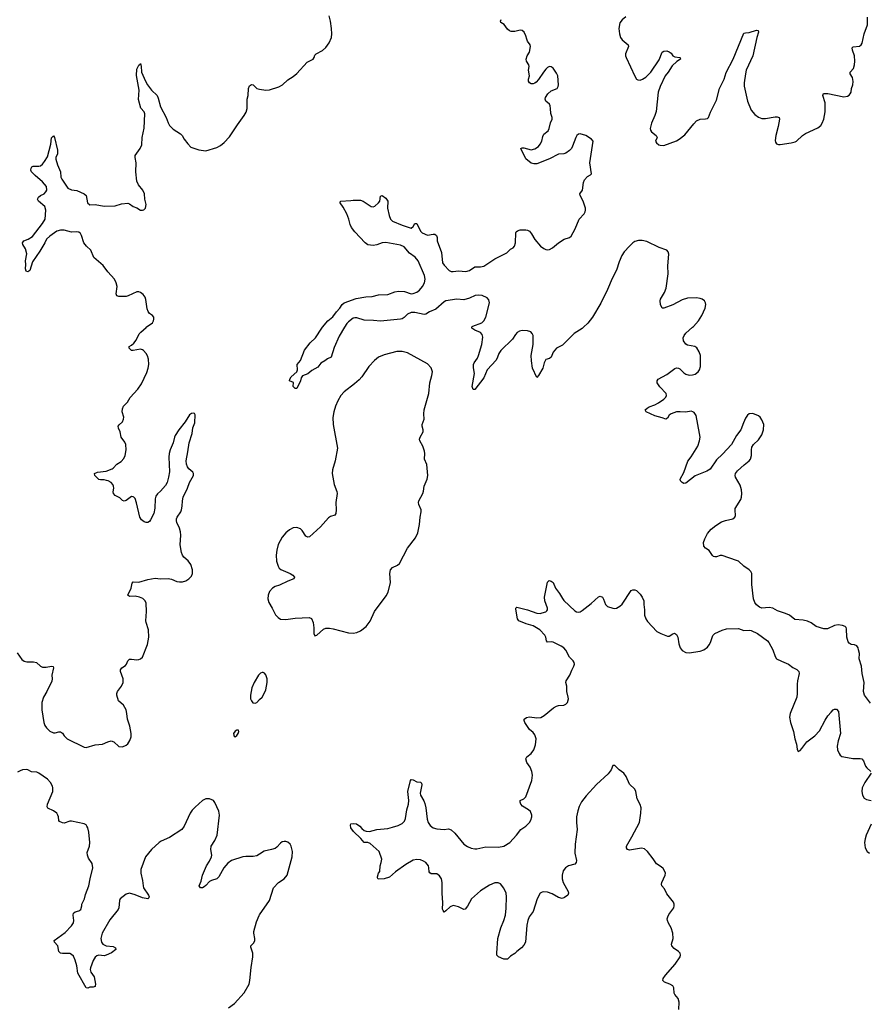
# Model space of a CAD drawing. Header units: inches. Extents: x 1682510 to 1839368, y 640758 to 791543.
# Tile 116 of 186: x 1757360 to 1766700, y 692547 to 703386. Entities that reach past the tile are written whole.
import ezdxf

# ---------------------------------------------------------------- set-up
doc = ezdxf.new("R2010")
doc.units = ezdxf.units.IN
doc.header["$MEASUREMENT"] = 0
for name, color, linetype in [('B7659', 7, 'Continuous'), ('B7669', 7, 'Continuous'), ('B7750', 7, 'Continuous'), ('B7760', 7, 'Continuous')]:
    doc.layers.add(name, color=color, linetype=linetype)

msp = doc.modelspace()

# ---------------------------------------------------------------- linework, layer by layer
at = {"layer": 'B7659', "color": 6, "elevation": 800}
for points in [[(1757330, 696418), (1757382, 696342), (1757410, 696323), (1757438, 696318), (1757510, 696318), (1757546, 696310), (1757590, 696268), (1757610, 696259), (1757650, 696257), (1757710, 696269), (1757727, 696267), (1757732, 696252), (1757712, 696170), (1757717, 696130), (1757714, 696106), (1757658, 695990), (1757622, 695930), (1757604, 695870), (1757604, 695790), (1757626, 695650), (1757638, 695618), (1757656, 695590), (1757690, 695556), (1757730, 695536), (1757750, 695534), (1757790, 695548), (1757810, 695548), (1757830, 695533), (1757850, 695502), (1757882, 695470), (1758070, 695377), (1758090, 695375), (1758190, 695405), (1758270, 695411), (1758330, 695438), (1758367, 695447), (1758396, 695436), (1758450, 695384), (1758490, 695383), (1758530, 695399), (1758550, 695416), (1758572, 695450), (1758585, 695490), (1758586, 695530), (1758572, 695610), (1758547, 695687), (1758540, 695750), (1758530, 695790), (1758502, 695842), (1758448, 695888), (1758430, 695950), (1758428, 695970), (1758435, 695990), (1758480, 696050), (1758499, 696090), (1758499, 696130), (1758470, 696210), (1758469, 696230), (1758483, 696250), (1758523, 696277), (1758534, 696290), (1758550, 696330), (1758570, 696346), (1758590, 696348), (1758650, 696339), (1758670, 696342), (1758690, 696351), (1758710, 696370), (1758768, 696510), (1758780, 696590), (1758776, 696670), (1758751, 696750), (1758749, 696770), (1758757, 696870), (1758750, 696965), (1758741, 696990), (1758716, 697016), (1758680, 697030), (1758630, 697039), (1758570, 697037), (1758550, 697050), (1758585, 697130), (1758597, 697183), (1758610, 697198), (1758670, 697196), (1758770, 697225), (1758850, 697238), (1758910, 697232), (1758994, 697234), (1759030, 697226), (1759090, 697201), (1759117, 697197), (1759150, 697198), (1759190, 697209), (1759222, 697230), (1759250, 697262), (1759261, 697290), (1759261, 697330), (1759243, 697390), (1759214, 697430), (1759168, 697468), (1759152, 697492), (1759142, 697522), (1759127, 697607), (1759134, 697710), (1759130, 697750), (1759118, 697790), (1759089, 697850), (1759084, 697870), (1759085, 697890), (1759093, 697910), (1759132, 697968), (1759141, 697990), (1759149, 698030), (1759151, 698091), (1759159, 698130), (1759208, 698230), (1759229, 698291), (1759271, 698370), (1759271, 698390), (1759264, 698404), (1759222, 698442), (1759205, 698465), (1759194, 698494), (1759191, 698530), (1759212, 698630), (1759224, 698730), (1759259, 698830), (1759266, 698894), (1759289, 698950), (1759290, 699038), (1759284, 699050), (1759270, 699055), (1759250, 699052), (1759230, 699036), (1759181, 698959), (1759110, 698873), (1759071, 698810), (1759062, 698790), (1759050, 698730), (1759014, 698650), (1759003, 698610), (1759000, 698570), (1759008, 698410), (1758998, 698350), (1758982, 698290), (1758963, 698257), (1758910, 698197), (1758875, 698165), (1758859, 698141), (1758851, 698110), (1758846, 698010), (1758837, 697950), (1758801, 697879), (1758790, 697862), (1758770, 697851), (1758750, 697851), (1758730, 697858), (1758700, 697880), (1758681, 697910), (1758647, 698067), (1758630, 698114), (1758616, 698130), (1758610, 698135), (1758590, 698138), (1758530, 698094), (1758510, 698086), (1758490, 698093), (1758462, 698122), (1758412, 698150), (1758392, 698170), (1758387, 698190), (1758395, 698230), (1758393, 698250), (1758383, 698270), (1758365, 698290), (1758333, 698310), (1758315, 698315), (1758290, 698320), (1758250, 698320), (1758230, 698326), (1758188, 698370), (1758184, 698390), (1758216, 698404), (1758310, 698415), (1758377, 698443), (1758390, 698450), (1758428, 698492), (1758477, 698523), (1758504, 698556), (1758521, 698590), (1758531, 698650), (1758528, 698710), (1758517, 698737), (1758475, 698790), (1758466, 698850), (1758447, 698890), (1758443, 698910), (1758453, 698927), (1758490, 698958), (1758503, 698990), (1758504, 699010), (1758487, 699070), (1758490, 699101), (1758503, 699130), (1758545, 699175), (1758574, 699226), (1758660, 699320), (1758701, 699379), (1758758, 699502), (1758774, 699550), (1758780, 699590), (1758776, 699650), (1758765, 699685), (1758750, 699713), (1758724, 699744), (1758710, 699753), (1758690, 699758), (1758610, 699745), (1758590, 699746), (1758565, 699770), (1758563, 699790), (1758590, 699803), (1758615, 699825), (1758640, 699860), (1758673, 699927), (1758692, 699948), (1758750, 699998), (1758752, 700000)], [(1760000, 696183), (1759988, 696170), (1759941, 696090), (1759916, 696030), (1759900, 695950), (1759900, 695910), (1759910, 695887), (1759927, 695867), (1759950, 695861), (1759970, 695870), (1760000, 695902)], [(1760000, 694202), (1759970, 694183), (1759930, 694173), (1759850, 694175), (1759816, 694170), (1759690, 694129), (1759650, 694100), (1759608, 694050), (1759551, 693950), (1759531, 693930), (1759470, 693910), (1759450, 693898), (1759410, 693856), (1759390, 693842), (1759370, 693831), (1759350, 693831), (1759334, 693850), (1759357, 693903), (1759372, 693968), (1759416, 694070), (1759450, 694124), (1759470, 694170), (1759475, 694190), (1759463, 694250), (1759466, 694290), (1759509, 694350), (1759534, 694410), (1759558, 694630), (1759553, 694673), (1759508, 694768), (1759492, 694790), (1759450, 694808), (1759430, 694811), (1759410, 694808), (1759372, 694790), (1759290, 694719), (1759257, 694683), (1759236, 694650), (1759169, 694510), (1759144, 694470), (1759010, 694382), (1758917, 694343), (1758893, 694327), (1758810, 694252), (1758746, 694170), (1758694, 694030), (1758693, 693990), (1758712, 693912), (1758718, 693850), (1758724, 693830), (1758777, 693750), (1758785, 693730), (1758781, 693719), (1758770, 693710), (1758710, 693719), (1758630, 693754), (1758570, 693770), (1758530, 693761), (1758466, 693710), (1758458, 693690), (1758450, 693610), (1758444, 693590), (1758350, 693479), (1758268, 693330), (1758253, 693270), (1758259, 693230), (1758274, 693210), (1758310, 693191), (1758390, 693183), (1758415, 693170), (1758416, 693150), (1758370, 693115), (1758310, 693088), (1758290, 693081), (1758230, 693089), (1758210, 693082), (1758190, 693065), (1758170, 693030), (1758139, 692950), (1758135, 692930), (1758143, 692903), (1758180, 692850), (1758193, 692770), (1758192, 692750), (1758190, 692745), (1758170, 692737), (1758130, 692736), (1758110, 692724), (1758090, 692727), (1757998, 692890), (1757990, 692970), (1757970, 693033), (1757950, 693078), (1757930, 693097), (1757910, 693106), (1757830, 693106), (1757807, 693110), (1757789, 693129), (1757779, 693190), (1757744, 693230), (1757738, 693250), (1757861, 693339), (1757931, 693410), (1757950, 693443), (1757957, 693470), (1757949, 693530), (1757951, 693549), (1757970, 693564), (1758010, 693576), (1758031, 693590), (1758043, 693630), (1758043, 693650), (1758073, 693707), (1758084, 693756), (1758119, 693850), (1758134, 693930), (1758166, 694050), (1758157, 694097), (1758116, 694156), (1758105, 694190), (1758103, 694217), (1758129, 694290), (1758132, 694330), (1758122, 694442), (1758110, 694489), (1758100, 694510), (1758090, 694522), (1758070, 694533), (1757930, 694563), (1757910, 694565), (1757850, 694543), (1757830, 694544), (1757799, 694559), (1757789, 694570), (1757785, 694610), (1757780, 694630), (1757768, 694650), (1757730, 694679), (1757668, 694708), (1757662, 694722), (1757664, 694750), (1757725, 694890), (1757726, 694930), (1757720, 694950), (1757699, 694990), (1757667, 695027), (1757570, 695093), (1757550, 695102), (1757490, 695108), (1757450, 695127), (1757430, 695131), (1757390, 695127), (1757363, 695117), (1757337, 695103)], [(1759657, 692510), (1759725, 692555), (1759830, 692672), (1759884, 692770), (1759892, 692808), (1759906, 692954), (1759926, 693070), (1759924, 693110), (1759902, 693178), (1759904, 693190), (1759937, 693223), (1759947, 693250), (1759947, 693273), (1759937, 693330), (1759938, 693350), (1759965, 693455), (1759995, 693525), (1760000, 693531)]]:
    msp.add_lwpolyline(points, dxfattribs=at)
msp.add_lwpolyline([(1759767, 695567), (1759750, 695566), (1759730, 695554), (1759713, 695530), (1759715, 695510), (1759720, 695500), (1759730, 695493), (1759750, 695506), (1759766, 695530), (1759773, 695550)], close=True, dxfattribs=at)
at = {"layer": 'B7669', "color": 6}
for points, elevation in [([(1760934, 700000), (1760877, 699903), (1760821, 699779), (1760789, 699671), (1760747, 699653), (1760717, 699630), (1760673, 699607), (1760640, 699560), (1760576, 699524), (1760530, 699486), (1760474, 699466), (1760457, 699443), (1760450, 699410), (1760410, 699327), (1760390, 699326), (1760369, 699350), (1760373, 699393), (1760329, 699409), (1760333, 699430), (1760346, 699454), (1760409, 699510), (1760417, 699530), (1760415, 699590), (1760450, 699634), (1760494, 699750), (1760557, 699830), (1760615, 699885), (1760684, 699990), (1760692, 700000)], 700), ([(1763565, 700000), (1763550, 699985), (1763462, 699930), (1763335, 699805), (1763269, 699770), (1763233, 699727), (1763210, 699670), (1763190, 699655), (1763150, 699644), (1763132, 699610), (1763119, 699550), (1763070, 699470), (1763050, 699449), (1763005, 699550), (1762992, 699630), (1762990, 699690), (1763011, 699809), (1763010, 699910), (1763002, 699930), (1762984, 699950), (1762950, 699962), (1762890, 699966), (1762862, 699958), (1762837, 699943), (1762818, 699922), (1762784, 699870), (1762654, 699746), (1762632, 699710), (1762620, 699670), (1762603, 699637), (1762506, 699530), (1762470, 699442), (1762370, 699316), (1762350, 699314), (1762341, 699350), (1762365, 699490), (1762354, 699554), (1762355, 699590), (1762363, 699610), (1762399, 699661), (1762410, 699690), (1762448, 699810), (1762459, 699890), (1762450, 699920), (1762430, 699944), (1762368, 699970), (1762336, 699990), (1762338, 700000)], 700), ([(1766724, 695864), (1766658, 695950), (1766646, 695990), (1766656, 696090), (1766631, 696190), (1766624, 696270), (1766600, 696350), (1766602, 696410), (1766594, 696450), (1766588, 696470), (1766573, 696493), (1766550, 696503), (1766510, 696510), (1766490, 696522), (1766479, 696539), (1766464, 696590), (1766459, 696679), (1766455, 696695), (1766446, 696706), (1766416, 696716), (1766370, 696723), (1766330, 696716), (1766250, 696681), (1766210, 696682), (1766128, 696708), (1766070, 696746), (1766030, 696765), (1765984, 696776), (1765890, 696784), (1765833, 696830), (1765790, 696850), (1765699, 696879), (1765650, 696910), (1765610, 696916), (1765530, 696910), (1765501, 696920), (1765470, 696944), (1765450, 696970), (1765437, 697010), (1765417, 697170), (1765420, 697270), (1765417, 697290), (1765409, 697310), (1765390, 697329), (1765330, 697371), (1765270, 697425), (1765250, 697433), (1765090, 697488), (1765070, 697487), (1765030, 697474), (1765010, 697473), (1764998, 697478), (1764987, 697487), (1764950, 697543), (1764909, 697569), (1764891, 697590), (1764887, 697630), (1764900, 697670), (1764929, 697730), (1764970, 697778), (1765022, 697818), (1765083, 697857), (1765130, 697874), (1765210, 697890), (1765232, 697910), (1765239, 697930), (1765233, 697987), (1765235, 698005), (1765297, 698103), (1765305, 698130), (1765309, 698170), (1765305, 698210), (1765290, 698264), (1765239, 698350), (1765235, 698370), (1765239, 698390), (1765261, 698419), (1765333, 698487), (1765388, 698530), (1765403, 698550), (1765416, 698590), (1765413, 698650), (1765420, 698680), (1765438, 698710), (1765490, 698761), (1765530, 698818), (1765548, 698870), (1765551, 698930), (1765530, 698980), (1765510, 699010), (1765490, 699027), (1765430, 699051), (1765390, 699048), (1765370, 699032), (1765350, 699001), (1765325, 698950), (1765296, 698870), (1765248, 698810), (1765196, 698710), (1765097, 698603), (1765030, 698542), (1764961, 698439), (1764924, 698416), (1764794, 698366), (1764690, 698283), (1764670, 698279), (1764651, 698290), (1764634, 698310), (1764629, 698330), (1764670, 698400), (1764714, 698526), (1764750, 698574), (1764823, 698690), (1764843, 698750), (1764848, 698790), (1764844, 698830), (1764805, 699030), (1764782, 699062), (1764770, 699071), (1764750, 699076), (1764690, 699064), (1764630, 699071), (1764590, 699071), (1764530, 699049), (1764509, 699031), (1764490, 698999), (1764470, 698987), (1764430, 699004), (1764350, 699026), (1764256, 699070), (1764244, 699090), (1764265, 699110), (1764290, 699125), (1764350, 699148), (1764391, 699170), (1764451, 699210), (1764473, 699230), (1764480, 699250), (1764475, 699270), (1764406, 699346), (1764377, 699390), (1764375, 699410), (1764389, 699430), (1764481, 699479), (1764570, 699548), (1764590, 699554), (1764610, 699551), (1764624, 699544), (1764670, 699497), (1764690, 699484), (1764730, 699472), (1764765, 699475), (1764795, 699485), (1764829, 699510), (1764841, 699530), (1764854, 699570), (1764855, 699670), (1764853, 699690), (1764839, 699730), (1764813, 699773), (1764790, 699788), (1764710, 699804), (1764690, 699815), (1764667, 699850), (1764663, 699883), (1764672, 699910), (1764690, 699937), (1764766, 700000)], 700), ([(1764615, 692490), (1764618, 692570), (1764607, 692610), (1764570, 692654), (1764564, 692670), (1764561, 692730), (1764550, 692750), (1764517, 692770), (1764458, 692790), (1764439, 692810), (1764443, 692830), (1764468, 692870), (1764574, 692990), (1764628, 693070), (1764633, 693090), (1764628, 693110), (1764610, 693130), (1764563, 693163), (1764537, 693190), (1764535, 693210), (1764551, 693270), (1764547, 693330), (1764531, 693390), (1764501, 693441), (1764490, 693470), (1764488, 693490), (1764492, 693510), (1764505, 693535), (1764559, 693610), (1764565, 693630), (1764565, 693650), (1764557, 693670), (1764484, 693764), (1764458, 693818), (1764428, 693850), (1764423, 693870), (1764426, 693890), (1764465, 693970), (1764467, 693990), (1764462, 694010), (1764444, 694044), (1764422, 694062), (1764370, 694092), (1764331, 694150), (1764269, 694229), (1764238, 694258), (1764205, 694265), (1764070, 694245), (1764049, 694250), (1764037, 694270), (1764040, 694290), (1764099, 694390), (1764181, 694550), (1764198, 694650), (1764199, 694710), (1764188, 694748), (1764157, 694810), (1764140, 694890), (1764130, 694915), (1764070, 694970), (1764034, 695054), (1764010, 695090), (1763958, 695130), (1763910, 695177), (1763890, 695176), (1763869, 695130), (1763836, 695084), (1763710, 694968), (1763596, 694844), (1763543, 694777), (1763516, 694724), (1763502, 694678), (1763490, 694610), (1763490, 694550), (1763496, 694470), (1763472, 694310), (1763471, 694210), (1763488, 694130), (1763484, 694110), (1763470, 694090), (1763399, 694070), (1763367, 694050), (1763343, 694017), (1763329, 693970), (1763330, 693930), (1763343, 693890), (1763398, 693790), (1763400, 693770), (1763394, 693750), (1763358, 693722), (1763330, 693713), (1763290, 693723), (1763222, 693762), (1763170, 693783), (1763130, 693787), (1763110, 693783), (1763087, 693770), (1763055, 693710), (1763010, 693570), (1762968, 693510), (1762951, 693469), (1762941, 693419), (1762927, 693230), (1762910, 693199), (1762883, 693170), (1762830, 693130), (1762810, 693106), (1762763, 693077), (1762730, 693046), (1762710, 693043), (1762690, 693046), (1762630, 693069), (1762613, 693090), (1762610, 693110), (1762621, 693270), (1762656, 693390), (1762688, 693470), (1762706, 693530), (1762716, 693604), (1762719, 693730), (1762714, 693770), (1762690, 693825), (1762650, 693872), (1762626, 693886), (1762590, 693886), (1762530, 693860), (1762430, 693798), (1762332, 693710), (1762290, 693627), (1762264, 693596), (1762250, 693590), (1762190, 693622), (1762130, 693635), (1762098, 693622), (1762050, 693576), (1762030, 693563), (1762019, 693579), (1762015, 693595), (1762016, 693664), (1762008, 693772), (1762010, 693890), (1762002, 693930), (1761981, 693961), (1761950, 693983), (1761890, 693985), (1761873, 693993), (1761867, 694007), (1761864, 694050), (1761858, 694070), (1761830, 694108), (1761804, 694124), (1761770, 694137), (1761730, 694142), (1761690, 694135), (1761610, 694088), (1761496, 694004), (1761430, 693948), (1761370, 693927), (1761306, 693926), (1761298, 693938), (1761297, 693950), (1761310, 693990), (1761324, 694010), (1761326, 694070), (1761340, 694110), (1761345, 694145), (1761316, 694230), (1761217, 694317), (1761190, 694327), (1761150, 694330), (1761113, 694373), (1761032, 694450), (1761006, 694490), (1761001, 694519), (1761005, 694535), (1761030, 694539), (1761066, 694534), (1761105, 694510), (1761124, 694484), (1761150, 694462), (1761172, 694452), (1761210, 694449), (1761290, 694470), (1761410, 694484), (1761464, 694496), (1761525, 694515), (1761570, 694538), (1761595, 694565), (1761606, 694594), (1761619, 694690), (1761638, 694750), (1761644, 694790), (1761631, 694890), (1761661, 695010), (1761670, 695023), (1761690, 695019), (1761730, 694995), (1761771, 694991), (1761781, 694981), (1761785, 694965), (1761767, 694870), (1761770, 694850), (1761809, 694789), (1761819, 694759), (1761831, 694710), (1761845, 694585), (1761856, 694550), (1761877, 694517), (1761909, 694489), (1761950, 694478), (1762030, 694472), (1762078, 694478), (1762110, 694469), (1762150, 694430), (1762250, 694312), (1762290, 694285), (1762328, 694268), (1762370, 694259), (1762390, 694260), (1762490, 694282), (1762630, 694276), (1762690, 694288), (1762753, 694330), (1762827, 694410), (1762874, 694470), (1762930, 694510), (1762970, 694547), (1762986, 694574), (1762995, 694610), (1762995, 694630), (1762981, 694670), (1762961, 694690), (1762895, 694730), (1762875, 694750), (1762867, 694773), (1762870, 694790), (1762910, 694810), (1762932, 694830), (1762997, 695010), (1763004, 695070), (1762998, 695110), (1762979, 695159), (1762943, 695210), (1762932, 695250), (1762940, 695270), (1762990, 695310), (1763020, 695350), (1763038, 695402), (1763044, 695470), (1763030, 695515), (1763010, 695538), (1762971, 695571), (1762919, 695650), (1762911, 695670), (1762912, 695688), (1762937, 695703), (1762970, 695711), (1763050, 695701), (1763094, 695706), (1763132, 695728), (1763234, 695810), (1763269, 695831), (1763290, 695837), (1763350, 695842), (1763370, 695850), (1763390, 695870), (1763399, 695910), (1763398, 695930), (1763381, 695990), (1763381, 696050), (1763371, 696090), (1763374, 696110), (1763414, 696170), (1763436, 696224), (1763460, 696270), (1763466, 696290), (1763463, 696310), (1763451, 696330), (1763410, 696370), (1763370, 696446), (1763350, 696470), (1763320, 696490), (1763230, 696535), (1763210, 696537), (1763170, 696533), (1763159, 696550), (1763150, 696590), (1763141, 696610), (1763084, 696670), (1763010, 696715), (1762934, 696734), (1762852, 696770), (1762838, 696790), (1762822, 696898), (1762822, 696910), (1762830, 696920), (1762950, 696889), (1763050, 696853), (1763090, 696851), (1763110, 696855), (1763150, 696868), (1763161, 696879), (1763168, 696890), (1763170, 696910), (1763140, 696990), (1763135, 697030), (1763170, 697195), (1763186, 697214), (1763210, 697206), (1763232, 697192), (1763258, 697130), (1763303, 697070), (1763334, 697014), (1763350, 696993), (1763470, 696880), (1763490, 696869), (1763510, 696865), (1763530, 696869), (1763550, 696882), (1763650, 696958), (1763730, 697034), (1763750, 697042), (1763773, 697030), (1763787, 697007), (1763809, 696950), (1763830, 696928), (1763890, 696908), (1763910, 696905), (1763930, 696908), (1763965, 696930), (1763990, 696954), (1764090, 697104), (1764110, 697111), (1764130, 697111), (1764150, 697103), (1764190, 697062), (1764212, 697030), (1764230, 696990), (1764228, 696950), (1764238, 696890), (1764237, 696830), (1764250, 696790), (1764270, 696760), (1764373, 696653), (1764416, 696630), (1764490, 696601), (1764510, 696599), (1764550, 696626), (1764568, 696632), (1764590, 696620), (1764603, 696590), (1764614, 696514), (1764631, 696471), (1764650, 696442), (1764690, 696419), (1764730, 696418), (1764850, 696434), (1764890, 696450), (1764930, 696478), (1764950, 696504), (1764963, 696530), (1764990, 696607), (1765010, 696630), (1765093, 696667), (1765139, 696681), (1765270, 696684), (1765330, 696662), (1765390, 696665), (1765410, 696661), (1765480, 696630), (1765590, 696550), (1765606, 696530), (1765650, 696450), (1765676, 696376), (1765690, 696351), (1765743, 696323), (1765821, 696290), (1765870, 696256), (1765914, 696234), (1765936, 696210), (1765940, 696190), (1765921, 696110), (1765917, 696070), (1765917, 695970), (1765912, 695928), (1765841, 695750), (1765834, 695710), (1765845, 695650), (1765878, 695550), (1765890, 695470), (1765909, 695410), (1765917, 695357), (1765930, 695331), (1765950, 695341), (1765970, 695362), (1766025, 695435), (1766110, 695504), (1766162, 695558), (1766224, 695676), (1766256, 695724), (1766290, 695765), (1766314, 695790), (1766330, 695798), (1766350, 695797), (1766372, 695770), (1766395, 695530), (1766370, 695449), (1766358, 695390), (1766362, 695350), (1766378, 695310), (1766391, 695290), (1766410, 695276), (1766430, 695270), (1766530, 695254), (1766610, 695255), (1766630, 695250), (1766649, 695229), (1766669, 695169), (1766684, 695150), (1766727, 695110)], 700), ([(1760000, 695902), (1760027, 695930), (1760052, 695970), (1760067, 696010), (1760084, 696090), (1760083, 696130), (1760070, 696173), (1760054, 696194), (1760039, 696199), (1760030, 696201), (1760010, 696193), (1760000, 696183)], 800), ([(1766730, 695090), (1766663, 694990), (1766633, 694930), (1766628, 694890), (1766635, 694850), (1766656, 694816), (1766681, 694801), (1766730, 694790)], 700), ([(1766733, 694530), (1766675, 694410), (1766664, 694370), (1766660, 694330), (1766666, 694270), (1766689, 694230), (1766712, 694210)], 700), ([(1760000, 693531), (1760109, 693690), (1760152, 693828), (1760210, 693890), (1760270, 693929), (1760302, 693970), (1760360, 694170), (1760362, 694230), (1760349, 694290), (1760338, 694310), (1760310, 694334), (1760290, 694340), (1760270, 694341), (1760250, 694336), (1760230, 694322), (1760190, 694278), (1760170, 694263), (1760130, 694250), (1760050, 694234), (1760000, 694202)], 800)]:
    msp.add_lwpolyline(points, dxfattribs=dict(at, elevation=elevation))
at = {"layer": 'B7669', "color": 6, "elevation": 800}
msp.add_lwpolyline([(1761510, 699733), (1761370, 699696), (1761310, 699670), (1761265, 699635), (1761204, 699570), (1761125, 699455), (1761097, 699423), (1761044, 699376), (1760930, 699290), (1760896, 699250), (1760862, 699190), (1760835, 699130), (1760817, 699070), (1760808, 699008), (1760811, 698930), (1760856, 698670), (1760832, 698530), (1760804, 698430), (1760800, 698390), (1760821, 698270), (1760851, 698191), (1760853, 698170), (1760838, 698070), (1760844, 697990), (1760840, 697950), (1760828, 697932), (1760782, 697918), (1760757, 697903), (1760670, 697802), (1760550, 697695), (1760530, 697688), (1760510, 697701), (1760470, 697762), (1760450, 697781), (1760410, 697796), (1760370, 697791), (1760329, 697771), (1760290, 697739), (1760250, 697690), (1760206, 697610), (1760190, 697545), (1760183, 697490), (1760187, 697427), (1760203, 697370), (1760216, 697350), (1760234, 697334), (1760338, 697290), (1760366, 697270), (1760384, 697250), (1760378, 697230), (1760310, 697206), (1760219, 697161), (1760170, 697147), (1760143, 697130), (1760111, 697090), (1760095, 697050), (1760091, 697010), (1760101, 696970), (1760138, 696910), (1760176, 696836), (1760204, 696804), (1760230, 696787), (1760290, 696782), (1760390, 696798), (1760545, 696805), (1760570, 696794), (1760591, 696750), (1760598, 696690), (1760596, 696630), (1760610, 696605), (1760630, 696611), (1760702, 696678), (1760731, 696689), (1760770, 696689), (1760810, 696681), (1760977, 696637), (1761030, 696634), (1761070, 696641), (1761110, 696658), (1761175, 696705), (1761216, 696764), (1761266, 696870), (1761395, 697045), (1761416, 697084), (1761442, 697190), (1761434, 697290), (1761442, 697330), (1761464, 697356), (1761518, 697382), (1761539, 697401), (1761629, 697570), (1761717, 697683), (1761741, 697739), (1761762, 697830), (1761769, 697910), (1761780, 697970), (1761780, 697990), (1761752, 698050), (1761748, 698070), (1761752, 698090), (1761798, 698170), (1761805, 698195), (1761810, 698250), (1761844, 698330), (1761853, 698370), (1761842, 698490), (1761817, 698550), (1761819, 698610), (1761815, 698635), (1761798, 698690), (1761763, 698750), (1761762, 698770), (1761768, 698790), (1761800, 698850), (1761801, 698870), (1761791, 698910), (1761791, 698930), (1761811, 698990), (1761809, 699049), (1761813, 699090), (1761864, 699270), (1761874, 699390), (1761897, 699470), (1761902, 699510), (1761890, 699552), (1761850, 699598), (1761630, 699719), (1761570, 699732)], close=True, dxfattribs=at)
at = {"layer": 'B7750', "color": 6, "elevation": 800}
msp.add_lwpolyline([(1758752, 700000), (1758820, 700050), (1758832, 700070), (1758837, 700090), (1758835, 700110), (1758822, 700130), (1758790, 700153), (1758774, 700174), (1758763, 700203), (1758747, 700307), (1758739, 700330), (1758720, 700360), (1758690, 700384), (1758670, 700392), (1758650, 700391), (1758554, 700346), (1758530, 700339), (1758450, 700338), (1758428, 700348), (1758422, 700370), (1758432, 700450), (1758420, 700490), (1758402, 700530), (1758330, 700611), (1758279, 700679), (1758177, 700770), (1758144, 700850), (1758094, 700894), (1758065, 700930), (1758040, 701010), (1758030, 701031), (1758010, 701047), (1757990, 701051), (1757930, 701046), (1757850, 701070), (1757810, 701068), (1757770, 701057), (1757690, 701005), (1757654, 700970), (1757636, 700930), (1757582, 700838), (1757501, 700719), (1757470, 700625), (1757450, 700612), (1757430, 700617), (1757424, 700644), (1757427, 700690), (1757423, 700730), (1757437, 700810), (1757424, 700864), (1757395, 700910), (1757390, 700930), (1757404, 700950), (1757451, 700969), (1757499, 701001), (1757610, 701144), (1757640, 701190), (1757649, 701290), (1757637, 701330), (1757567, 701390), (1757557, 701410), (1757567, 701433), (1757589, 701450), (1757630, 701470), (1757649, 701490), (1757658, 701510), (1757653, 701550), (1757610, 701603), (1757530, 701670), (1757491, 701710), (1757483, 701730), (1757487, 701753), (1757495, 701765), (1757507, 701773), (1757570, 701772), (1757590, 701776), (1757610, 701794), (1757634, 701826), (1757664, 701876), (1757703, 702017), (1757710, 702085), (1757730, 702107), (1757744, 702090), (1757774, 701950), (1757774, 701910), (1757758, 701870), (1757758, 701850), (1757774, 701790), (1757807, 701710), (1757814, 701654), (1757824, 701630), (1757890, 701533), (1757930, 701515), (1757990, 701505), (1758070, 701470), (1758090, 701450), (1758107, 701370), (1758130, 701349), (1758190, 701350), (1758290, 701333), (1758410, 701336), (1758480, 701360), (1758550, 701367), (1758570, 701360), (1758609, 701330), (1758650, 701315), (1758690, 701290), (1758710, 701289), (1758727, 701293), (1758744, 701310), (1758751, 701350), (1758738, 701410), (1758735, 701470), (1758715, 701510), (1758667, 701567), (1758648, 701608), (1758637, 701710), (1758640, 701810), (1758629, 701870), (1758631, 701890), (1758687, 701970), (1758703, 702010), (1758708, 702090), (1758728, 702192), (1758736, 702350), (1758730, 702373), (1758693, 702413), (1758668, 702508), (1758674, 702610), (1758647, 702773), (1758650, 702840), (1758670, 702886), (1758685, 702895), (1758690, 702905), (1758696, 702876), (1758700, 702810), (1758743, 702710), (1758768, 702668), (1758810, 702612), (1758873, 702550), (1758884, 702524), (1758910, 702426), (1758970, 702310), (1758992, 702250), (1759010, 702220), (1759050, 702180), (1759131, 702130), (1759149, 702110), (1759171, 702071), (1759210, 702018), (1759244, 701984), (1759330, 701952), (1759410, 701943), (1759530, 701978), (1759570, 702000), (1759610, 702034), (1759670, 702097), (1759756, 702230), (1759829, 702331), (1759851, 702369), (1759863, 702410), (1759862, 702510), (1759875, 702550), (1759879, 702630), (1759890, 702658), (1759910, 702672), (1759930, 702669), (1759970, 702627), (1760000, 702622)], dxfattribs=at)
at = {"layer": 'B7760', "color": 6}
for points, elevation in [([(1760000, 702622), (1760070, 702610), (1760110, 702613), (1760213, 702647), (1760251, 702669), (1760310, 702723), (1760370, 702761), (1760410, 702794), (1760522, 702918), (1760589, 702950), (1760602, 702970), (1760610, 702994), (1760624, 703010), (1760693, 703047), (1760730, 703079), (1760766, 703130), (1760792, 703190), (1760796, 703230), (1760793, 703290), (1760782, 703370), (1760767, 703430)], 800), ([(1760692, 700000), (1760750, 700070), (1760806, 700114), (1760846, 700170), (1760885, 700210), (1760910, 700250), (1760930, 700268), (1761064, 700316), (1761170, 700337), (1761240, 700340), (1761310, 700358), (1761410, 700362), (1761490, 700391), (1761530, 700399), (1761595, 700395), (1761670, 700370), (1761690, 700371), (1761730, 700388), (1761762, 700410), (1761795, 700450), (1761816, 700490), (1761821, 700530), (1761814, 700570), (1761747, 700730), (1761712, 700772), (1761650, 700817), (1761590, 700886), (1761550, 700903), (1761390, 700932), (1761350, 700928), (1761290, 700909), (1761250, 700901), (1761190, 700909), (1761162, 700930), (1761050, 701050), (1761010, 701099), (1760996, 701130), (1760981, 701190), (1760959, 701250), (1760921, 701321), (1760887, 701370), (1760892, 701388), (1761004, 701396), (1761030, 701401), (1761110, 701399), (1761142, 701390), (1761230, 701328), (1761250, 701326), (1761270, 701333), (1761309, 701370), (1761324, 701390), (1761330, 701442), (1761350, 701450), (1761390, 701420), (1761410, 701390), (1761409, 701311), (1761425, 701230), (1761442, 701190), (1761463, 701170), (1761570, 701125), (1761670, 701090), (1761690, 701108), (1761710, 701142), (1761730, 701142), (1761770, 701059), (1761790, 701041), (1761850, 701015), (1761910, 701026), (1761930, 701024), (1761949, 701010), (1761953, 700990), (1761953, 700950), (1762004, 700824), (1762015, 700710), (1762030, 700684), (1762086, 700626), (1762110, 700615), (1762130, 700613), (1762190, 700620), (1762270, 700613), (1762310, 700627), (1762370, 700666), (1762430, 700665), (1762470, 700672), (1762590, 700753), (1762720, 700820), (1762761, 700859), (1762790, 700873), (1762807, 700893), (1762817, 700930), (1762821, 701039), (1762826, 701050), (1762839, 701061), (1762870, 701073), (1762930, 701074), (1762950, 701070), (1762970, 701058), (1762993, 701030), (1763030, 700968), (1763092, 700892), (1763128, 700868), (1763150, 700858), (1763170, 700853), (1763190, 700857), (1763224, 700876), (1763290, 700929), (1763351, 700969), (1763410, 700989), (1763430, 701003), (1763475, 701085), (1763516, 701190), (1763572, 701250), (1763584, 701270), (1763589, 701290), (1763586, 701310), (1763561, 701390), (1763527, 701450), (1763525, 701470), (1763553, 701510), (1763566, 701594), (1763577, 701623), (1763610, 701659), (1763643, 701677), (1763655, 701690), (1763635, 701810), (1763670, 702050), (1763652, 702070), (1763592, 702112), (1763530, 702128), (1763510, 702125), (1763491, 702110), (1763480, 702090), (1763446, 701994), (1763434, 701970), (1763410, 701945), (1763370, 701918), (1763350, 701911), (1763290, 701905), (1763190, 701854), (1763050, 701800), (1763019, 701799), (1762990, 701808), (1762930, 701855), (1762874, 701970), (1762890, 701977), (1762910, 701977), (1762990, 701955), (1763030, 701966), (1763070, 701990), (1763090, 702015), (1763108, 702050), (1763118, 702102), (1763130, 702127), (1763176, 702164), (1763189, 702190), (1763202, 702250), (1763222, 702290), (1763221, 702310), (1763205, 702355), (1763204, 702410), (1763198, 702438), (1763190, 702456), (1763150, 702490), (1763144, 702510), (1763146, 702530), (1763172, 702570), (1763210, 702603), (1763275, 702630), (1763286, 702650), (1763290, 702670), (1763283, 702770), (1763270, 702799), (1763230, 702852), (1763210, 702868), (1763190, 702870), (1763170, 702860), (1763150, 702842), (1763124, 702810), (1763071, 702729), (1763043, 702697), (1763030, 702687), (1763010, 702681), (1762990, 702679), (1762970, 702690), (1762961, 702710), (1762960, 702730), (1762970, 702770), (1762961, 702830), (1762967, 702870), (1762962, 702890), (1762939, 702930), (1762936, 702950), (1762946, 702990), (1762972, 703030), (1762982, 703090), (1762979, 703110), (1762949, 703149), (1762940, 703170), (1762932, 703210), (1762914, 703250), (1762889, 703269), (1762870, 703270), (1762810, 703255), (1762770, 703257), (1762750, 703264), (1762730, 703283), (1762693, 703333), (1762657, 703357), (1762652, 703370), (1762661, 703390)], 700), ([(1764030, 703416), (1763990, 703386), (1763966, 703350), (1763955, 703290), (1763960, 703230), (1763972, 703190), (1763990, 703166), (1764057, 703110), (1764061, 703090), (1764029, 703010), (1764029, 702990), (1764035, 702970), (1764130, 702764), (1764150, 702733), (1764164, 702724), (1764190, 702721), (1764214, 702730), (1764250, 702755), (1764307, 702810), (1764397, 702943), (1764430, 703028), (1764450, 703040), (1764482, 703042), (1764510, 703033), (1764530, 703018), (1764550, 702990), (1764570, 702976), (1764625, 702970), (1764630, 702966), (1764633, 702950), (1764594, 702926), (1764542, 702878), (1764499, 702810), (1764465, 702770), (1764409, 702650), (1764388, 702590), (1764364, 702376), (1764352, 702330), (1764313, 702247), (1764301, 702190), (1764303, 702170), (1764313, 702150), (1764367, 702110), (1764378, 702090), (1764359, 702050), (1764369, 702030), (1764395, 702010), (1764410, 702005), (1764450, 702002), (1764590, 702053), (1764619, 702070), (1764680, 702120), (1764779, 702241), (1764810, 702272), (1764849, 702291), (1764910, 702294), (1764930, 702300), (1764940, 702310), (1764964, 702370), (1765030, 702499), (1765064, 702630), (1765112, 702730), (1765136, 702804), (1765212, 702950), (1765330, 703237), (1765350, 703243), (1765390, 703246), (1765470, 703272), (1765489, 703269), (1765490, 703250), (1765473, 703190), (1765431, 702990), (1765357, 702830), (1765347, 702790), (1765335, 702690), (1765335, 702655), (1765369, 702489), (1765410, 702389), (1765450, 702343), (1765490, 702314), (1765530, 702299), (1765570, 702297), (1765676, 702316), (1765697, 702317), (1765718, 702310), (1765722, 702290), (1765709, 702210), (1765682, 702110), (1765676, 702056), (1765679, 702039), (1765690, 702021), (1765710, 702014), (1765730, 702014), (1765850, 702029), (1765897, 702043), (1765911, 702050), (1765977, 702110), (1766010, 702134), (1766145, 702195), (1766178, 702222), (1766194, 702246), (1766210, 702290), (1766227, 702373), (1766226, 702470), (1766200, 702550), (1766207, 702573), (1766254, 702574), (1766430, 702538), (1766470, 702544), (1766490, 702556), (1766502, 702570), (1766511, 702589), (1766517, 702630), (1766531, 702669), (1766533, 702707), (1766526, 702750), (1766499, 702790), (1766502, 702810), (1766537, 702850), (1766549, 702890), (1766552, 702930), (1766548, 702990), (1766528, 703050), (1766524, 703076), (1766532, 703088), (1766604, 703096), (1766622, 703110), (1766633, 703127), (1766656, 703230), (1766691, 703329), (1766690, 703415)], 700), ([(1764766, 700000), (1764778, 700010), (1764830, 700072), (1764867, 700130), (1764887, 700170), (1764904, 700210), (1764913, 700250), (1764910, 700270), (1764896, 700290), (1764871, 700311), (1764850, 700318), (1764810, 700323), (1764710, 700319), (1764650, 700302), (1764550, 700246), (1764451, 700211), (1764430, 700212), (1764414, 700250), (1764411, 700290), (1764414, 700310), (1764458, 700382), (1764475, 700430), (1764499, 700590), (1764495, 700675), (1764505, 700805), (1764498, 700830), (1764484, 700850), (1764399, 700879), (1764264, 700944), (1764210, 700957), (1764170, 700956), (1764130, 700943), (1764110, 700931), (1764070, 700893), (1764013, 700830), (1763988, 700790), (1763959, 700721), (1763929, 700630), (1763882, 700538), (1763830, 700416), (1763755, 700265), (1763666, 700110), (1763613, 700047), (1763565, 700000)], 700), ([(1762338, 700000), (1762340, 700010), (1762346, 700014), (1762447, 700050), (1762470, 700070), (1762492, 700110), (1762529, 700270), (1762523, 700303), (1762504, 700324), (1762450, 700349), (1762410, 700354), (1762374, 700350), (1762310, 700320), (1762250, 700304), (1762170, 700309), (1762050, 700291), (1762030, 700280), (1761941, 700199), (1761870, 700170), (1761830, 700144), (1761810, 700140), (1761710, 700162), (1761670, 700162), (1761630, 700146), (1761590, 700107), (1761570, 700093), (1761550, 700088), (1761330, 700066), (1761255, 700075), (1761150, 700079), (1761070, 700103), (1761050, 700104), (1761030, 700099), (1760978, 700062), (1760959, 700041), (1760934, 700000)], 700)]:
    msp.add_lwpolyline(points, dxfattribs=dict(at, elevation=elevation))

doc.saveas('drawing.dxf')
